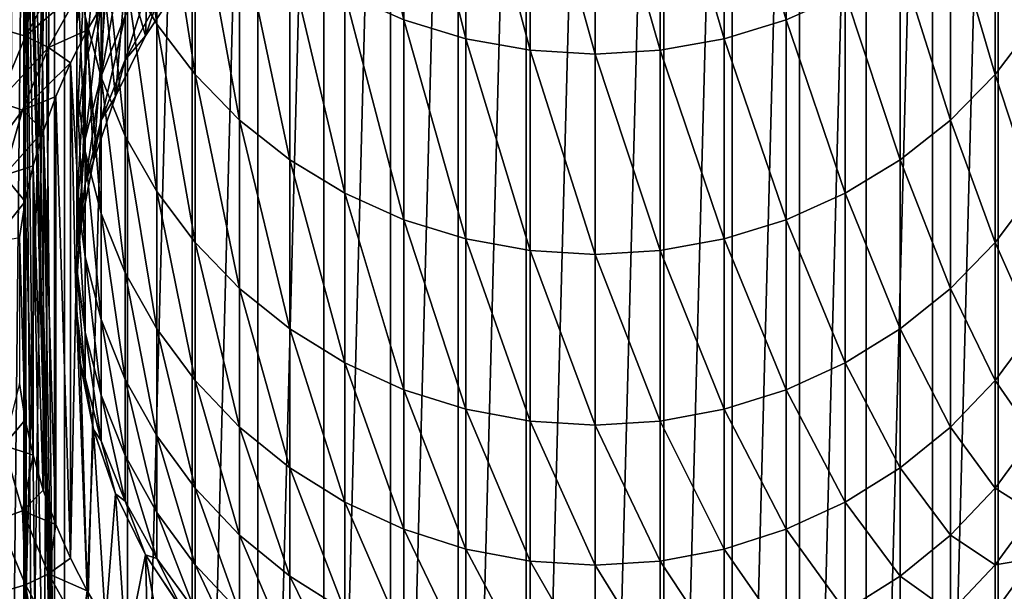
# Model space of a CAD drawing. Header units: metres. Extents: x -44 to 117, y -432 to 89.
# Tile 101 of 256: x -9.42 to 6.7, y -404.85 to -395.49. Entities that reach past the tile are written whole.
import ezdxf

# ---------------------------------------------------------------- set-up
doc = ezdxf.new("R2010")
doc.units = ezdxf.units.M
doc.layers.add('solid_125568', color=7, linetype='CONTINUOUS')

msp = doc.modelspace()

# ---------------------------------------------------------------- linework, layer by layer
at = {"layer": 'solid_125568'}
for points in [[(-1.127943, -378.931091, 233.699997), (-1.127945, -421.568909, 233.699997), (-2.243753, -421.480804, 233.699997)], [(-1.127943, -378.931091, 233.699997), (-2.243753, -421.480804, 233.699997), (-2.243749, -379.019196, 233.699997)], [(0, -378.899994, 233.699997), (0, -421.600006, 233.699997), (-1.127945, -421.568909, 233.699997)], [(0, -378.899994, 233.699997), (-1.127945, -421.568909, 233.699997), (-1.127943, -378.931091, 233.699997)], [(1.127945, -378.931091, 233.699997), (0, -421.600006, 233.699997), (0, -378.899994, 233.699997)], [(1.127943, -421.568909, 233.699997), (0, -421.600006, 233.699997), (1.127945, -378.931091, 233.699997)], [(1.127943, -421.568909, 233.699997), (1.127945, -378.931091, 233.699997), (2.243753, -379.019196, 233.699997)], [(-2.243749, -379.019196, 233.699997), (-2.243753, -421.480804, 233.699997), (-3.347427, -421.335632, 233.699997)], [(-2.243749, -379.019196, 233.699997), (-3.347427, -421.335632, 233.699997), (-3.347419, -379.164368, 233.699997)], [(1.127943, -421.568909, 233.699997), (2.243753, -379.019196, 233.699997), (2.243749, -421.480804, 233.699997)], [(2.243749, -421.480804, 233.699997), (2.243753, -379.019196, 233.699997), (3.347427, -379.164368, 233.699997)], [(-3.347419, -379.164368, 233.699997), (-3.347427, -421.335632, 233.699997), (-4.438964, -421.133453, 233.699997)], [(-3.347419, -379.164368, 233.699997), (-4.438964, -421.133453, 233.699997), (-4.438952, -379.366547, 233.699997)], [(2.243749, -421.480804, 233.699997), (3.347427, -379.164368, 233.699997), (3.347419, -421.335632, 233.699997)], [(3.347419, -421.335632, 233.699997), (3.347427, -379.164368, 233.699997), (4.438964, -379.366547, 233.699997)], [(-4.438952, -379.366547, 233.699997), (-4.438964, -421.133453, 233.699997), (-5.522704, -420.872803, 233.699997)], [(-4.438952, -379.366547, 233.699997), (-5.522704, -420.872803, 233.699997), (-5.522686, -379.627197, 233.699997)], [(3.347419, -421.335632, 233.699997), (4.438964, -379.366547, 233.699997), (4.438952, -421.133453, 233.699997)], [(4.438952, -421.133453, 233.699997), (4.438964, -379.366547, 233.699997), (5.522704, -379.627197, 233.699997)], [(-5.522686, -379.627197, 233.699997), (-5.522704, -420.872803, 233.699997), (-6.597199, -420.554169, 233.699997)], [(-5.522686, -379.627197, 233.699997), (-6.597199, -420.554169, 233.699997), (-6.597173, -379.945831, 233.699997)], [(4.438952, -421.133453, 233.699997), (5.522704, -379.627197, 233.699997), (5.522686, -420.872803, 233.699997)], [(5.522686, -420.872803, 233.699997), (5.522704, -379.627197, 233.699997), (6.597199, -379.945831, 233.699997)], [(-6.597173, -379.945831, 233.699997), (-6.597199, -420.554169, 233.699997), (-7.653776, -420.180359, 233.699997)], [(-6.597173, -379.945831, 233.699997), (-7.653776, -420.180359, 233.699997), (-7.653743, -380.319611, 233.699997)], [(5.522686, -420.872803, 233.699997), (6.597199, -379.945831, 233.699997), (6.597173, -420.554169, 233.699997)], [(6.597173, -420.554169, 233.699997), (6.597199, -379.945831, 233.699997), (7.653776, -380.319641, 233.699997)], [(-7.653743, -380.319611, 233.699997), (-7.653776, -420.180359, 233.699997), (-8.683759, -419.754211, 233.699997)], [(-7.653743, -380.319611, 233.699997), (-8.683759, -419.754211, 233.699997), (-8.683722, -380.745758, 233.699997)], [(6.597173, -420.554169, 233.699997), (7.653776, -380.319641, 233.699997), (7.653743, -420.180389, 233.699997)], [(-8.683722, -380.745758, 233.699997), (-8.683759, -419.754211, 233.699997), (-9.689677, -419.273926, 233.699997)], [(-8.683722, -380.745758, 233.699997), (-9.689677, -419.273926, 233.699997), (-9.689643, -381.226074, 233.699997)], [(-9.35, -417.929871, 247.800003), (-8.85, -382.314636, 248.300003), (-9.35, -382.570129, 247.800003)], [(-9.101393, -418.059113, 248.048615), (-8.85, -382.314636, 248.300003), (-9.35, -417.929871, 247.800003)], [(-9.101393, -418.059113, 248.048615), (-8.85, -418.185364, 248.300003), (-8.85, -382.314636, 248.300003)], [(-8.85, -382.314636, 257.299988), (-8.85, -382.314636, 248.300003), (-8.85, -418.185364, 248.300003)], [(-8.85, -382.337067, 257.548187), (-8.85, -382.314636, 257.299988), (-8.85, -418.185364, 248.300003)], [(-8.85, -382.403931, 257.784515), (-8.85, -382.337067, 257.548187), (-8.85, -418.185364, 248.300003)], [(-8.85, -382.515839, 258.011749), (-8.85, -382.403931, 257.784515), (-8.85, -418.185364, 248.300003)], [(-8.85, -382.596527, 258.132599), (-8.85, -382.515839, 258.011749), (-8.85, -418.185364, 248.300003)], [(-19.972971, -401.278961, 247.800003), (-9.35, -382.570129, 247.800003), (-19.972965, -399.220978, 247.800003)], [(-19.75939, -403.338531, 247.800003), (-9.35, -382.570129, 247.800003), (-19.972971, -401.278961, 247.800003)], [(-19.972965, -399.220978, 247.800003), (-9.35, -382.570129, 247.800003), (-19.759375, -397.161377, 247.800003)], [(-19.337608, -405.353058, 247.800003), (-9.35, -382.570129, 247.800003), (-19.75939, -403.338531, 247.800003)], [(-19.759375, -397.161377, 247.800003), (-9.35, -382.570129, 247.800003), (-19.337589, -395.146881, 247.800003)], [(-18.706081, -407.324585, 247.800003), (-9.35, -382.570129, 247.800003), (-19.337608, -405.353058, 247.800003)], [(-17.880098, -409.210602, 247.800003), (-9.35, -382.570129, 247.800003), (-18.706081, -407.324585, 247.800003)], [(-16.857927, -411.009827, 247.800003), (-9.35, -382.570129, 247.800003), (-17.880098, -409.210602, 247.800003)], [(-15.662213, -412.687439, 247.800003), (-9.35, -382.570129, 247.800003), (-16.857927, -411.009827, 247.800003)], [(-14.29352, -414.237701, 247.800003), (-9.35, -382.570129, 247.800003), (-15.662213, -412.687439, 247.800003)], [(-12.778207, -415.63562, 247.800003), (-9.35, -382.570129, 247.800003), (-14.29352, -414.237701, 247.800003)], [(-11.132809, -416.86377, 247.800003), (-9.35, -382.570129, 247.800003), (-12.778207, -415.63562, 247.800003)], [(-9.35, -417.929871, 247.800003), (-9.35, -382.570129, 247.800003), (-11.132809, -416.86377, 247.800003)], [(-8.85, -382.672089, 258.226593), (-8.85, -382.596527, 258.132599), (-8.85, -418.185364, 248.300003)], [(-8.85, -382.804291, 258.358551), (-8.85, -382.672089, 258.226593), (-8.85, -418.185364, 248.300003)], [(-8.85, -383.061737, 258.546753), (-8.85, -382.804291, 258.358551), (-8.85, -418.185364, 248.300003)], [(-8.85, -383.351898, 258.684875), (-8.85, -383.061737, 258.546753), (-8.85, -418.185364, 248.300003)], [(-8.85, -383.665619, 258.766846), (-8.85, -383.351898, 258.684875), (-8.85, -418.185364, 248.300003)], [(-8.85, -384.00415, 258.799988), (-8.85, -383.665619, 258.766846), (-8.85, -418.185364, 248.300003)], [(-8.85, -389.402069, 258.799988), (-8.85, -384.00415, 258.799988), (-8.85, -418.185364, 248.300003)], [(-9.35, -389.829956, 266.799988), (-9.619962, -416.050903, 266.799988), (-9.510359, -384.382904, 266.799988)], [(-8.85, -390.021362, 258.844879), (-8.85, -389.402069, 258.799988), (-8.85, -418.185364, 248.300003)], [(-9.35, -389.829956, 266.799988), (-9.35, -410.670044, 266.799988), (-9.619962, -416.050903, 266.799988)], [(-9.335346, -410.282013, 266.785339), (-9.35, -410.670044, 266.799988), (-9.35, -389.829956, 266.799988)], [(-8.997924, -409.055389, 266.447937), (-9.35, -389.829956, 266.799988), (-8.85, -408.85202, 266.299988)], [(-9.335345, -390.217987, 266.785339), (-8.85, -408.85202, 266.299988), (-9.35, -389.829956, 266.799988)], [(-9.120946, -409.301971, 266.570953), (-9.35, -389.829956, 266.799988), (-8.997924, -409.055389, 266.447937)], [(-9.335346, -410.282013, 266.785339), (-9.35, -389.829956, 266.799988), (-9.31354, -410.068726, 266.76355)], [(-9.292285, -409.924652, 266.742279), (-9.31354, -410.068726, 266.76355), (-9.35, -389.829956, 266.799988)], [(-9.203706, -409.538086, 266.653717), (-9.292285, -409.924652, 266.742279), (-9.35, -389.829956, 266.799988)], [(-9.120946, -409.301971, 266.570953), (-9.203706, -409.538086, 266.653717), (-9.35, -389.829956, 266.799988)], [(-8.85, -390.629547, 258.947418), (-8.85, -390.021362, 258.844879), (-8.85, -418.185364, 248.300003)], [(-9.31354, -390.431274, 266.76355), (-8.85, -408.85202, 266.299988), (-9.335345, -390.217987, 266.785339)], [(-9.292285, -390.575348, 266.742279), (-8.85, -408.85202, 266.299988), (-9.31354, -390.431274, 266.76355)], [(-9.219942, -390.905151, 266.669952), (-8.85, -408.85202, 266.299988), (-9.292285, -390.575348, 266.742279)], [(-8.85, -391.196533, 259.114502), (-8.85, -390.629547, 258.947418), (-8.85, -418.185364, 248.300003)], [(-9.120946, -391.198029, 266.570953), (-8.85, -408.85202, 266.299988), (-9.219942, -390.905151, 266.669952)], [(-9.120946, -391.198029, 266.570953), (-9.025064, -391.397766, 266.475067), (-8.85, -408.85202, 266.299988)], [(-8.85, -391.696655, 259.322815), (-8.85, -391.196533, 259.114502), (-8.85, -418.185364, 248.300003)], [(-4.094906, -395.061401, 816.61145), (-3.129059, -395.488739, 816.766174), (-4.094906, -391.312958, 826.213928)], [(-3.129059, -395.488739, 816.766174), (-3.129059, -391.732086, 826.389648), (-4.094906, -391.312958, 826.213928)], [(-9.025064, -391.397766, 266.475067), (-8.85, -391.64798, 266.299988), (-8.85, -408.85202, 266.299988)], [(-7.69103, -394.667084, 805.711609), (-7.176787, -395.56134, 805.985901), (-7.69103, -391.460571, 815.307983)], [(-7.176787, -395.56134, 805.985901), (-7.176787, -392.340118, 815.626343), (-7.69103, -391.460571, 815.307983)], [(-8.85, -391.64798, 266.299988), (-8.85, -406.782806, 263.799988), (-8.85, -406.808105, 264.106201)], [(-8.85, -391.64798, 266.299988), (-8.85, -406.782806, 261.799988), (-8.85, -406.782806, 263.799988)], [(-8.85, -391.64798, 266.299988), (-8.85, -406.808105, 264.106201), (-8.85, -406.844269, 264.270538)], [(-8.85, -391.64798, 266.299988), (-8.85, -406.844269, 264.270538), (-8.85, -406.887878, 264.411316)], [(-8.85, -391.64798, 266.299988), (-8.85, -406.887878, 264.411316), (-8.85, -407.023224, 264.717621)], [(-8.85, -391.64798, 266.299988), (-8.85, -407.023224, 264.717621), (-8.85, -407.21286, 265.02243)], [(-8.85, -391.64798, 266.299988), (-8.85, -407.21286, 265.02243), (-8.85, -407.320129, 265.16272)], [(-8.85, -391.64798, 266.299988), (-8.85, -407.320129, 265.16272), (-8.85, -407.450684, 265.312866)], [(-8.85, -391.64798, 266.299988), (-8.85, -407.450684, 265.312866), (-8.85, -407.708801, 265.565063)], [(-8.85, -391.64798, 266.299988), (-8.85, -407.708801, 265.565063), (-8.85, -408.067505, 265.848145)], [(-8.85, -391.64798, 266.299988), (-8.85, -408.067505, 265.848145), (-8.85, -408.172699, 265.919983)], [(-8.85, -391.64798, 266.299988), (-8.85, -408.172699, 265.919983), (-8.85, -408.438538, 266.084198)], [(-8.85, -391.64798, 266.299988), (-8.85, -408.438538, 266.084198), (-8.85, -408.700256, 266.225647)], [(-8.85, -391.64798, 266.299988), (-8.85, -408.700256, 266.225647), (-8.85, -408.85202, 266.299988)], [(-8.85, -391.64798, 266.299988), (-8.85, -391.799744, 266.225647), (-8.85, -406.782806, 261.799988)], [(-8.85, -391.80246, 259.373749), (-8.85, -391.696655, 259.322815), (-8.85, -418.185364, 248.300003)], [(-8.85, -391.799744, 266.225647), (-8.85, -392.061462, 266.084198), (-8.85, -406.782806, 261.799988)], [(-8.85, -392.147522, 259.564178), (-8.85, -391.80246, 259.373749), (-8.85, -418.185364, 248.300003)], [(-3.129059, -395.488739, 816.766174), (-2.113864, -395.79892, 816.878418), (-3.129059, -391.732086, 826.389648)], [(-2.113864, -395.79892, 816.878418), (-2.113864, -392.036316, 826.517212), (-3.129059, -391.732086, 826.389648)], [(3.129059, -395.488739, 816.766174), (3.129059, -391.732086, 826.389648), (2.113864, -392.036316, 826.517212)], [(3.129059, -395.488739, 816.766174), (4.094906, -395.061401, 816.61145), (3.129059, -391.732086, 826.389648)], [(-8.85, -392.061462, 266.084198), (-8.85, -392.327301, 265.919983), (-8.85, -406.782806, 261.799988)], [(-8.85, -392.330231, 259.68103), (-8.85, -392.147522, 259.564178), (-8.85, -418.185364, 248.300003)], [(-2.113864, -395.79892, 816.878418), (-1.065333, -395.986969, 816.946533), (-2.113864, -392.036316, 826.517212)], [(-1.065333, -395.986969, 816.946533), (-1.065333, -392.220764, 826.594543), (-2.113864, -392.036316, 826.517212)], [(2.113864, -395.79892, 816.878418), (2.113864, -392.036316, 826.517212), (1.065333, -392.220764, 826.594543)], [(2.113864, -395.79892, 816.878418), (3.129059, -395.488739, 816.766174), (2.113864, -392.036316, 826.517212)], [(-8.85, -392.327301, 265.919983), (-8.85, -392.432495, 265.848145), (-8.85, -406.782806, 261.799988)], [(-8.85, -392.547241, 259.835541), (-8.85, -392.330231, 259.68103), (-8.85, -418.185364, 248.300003)], [(-8.349442, -394.521576, 785.074219), (-8.483227, -395.559845, 785.282776), (-8.349442, -392.340424, 794.688843)], [(-8.483227, -395.559845, 785.282776), (-8.483227, -393.367065, 794.94873), (-8.349442, -392.340424, 794.688843)], [(-7.176787, -395.56134, 805.985901), (-6.549363, -396.386963, 806.239197), (-7.176787, -392.340118, 815.626343)], [(-6.549363, -396.386963, 806.239197), (-6.549363, -393.15213, 815.920288), (-7.176787, -392.340118, 815.626343)], [(-1.065333, -395.986969, 816.946533), (0, -396.050018, 816.969299), (-1.065333, -392.220764, 826.594543)], [(0, -396.050018, 816.969299), (0, -392.282562, 826.620483), (-1.065333, -392.220764, 826.594543)], [(1.065333, -395.986969, 816.946533), (1.065333, -392.220764, 826.594543), (0, -392.282562, 826.620483)], [(1.065333, -395.986969, 816.946533), (0, -392.282562, 826.620483), (0, -396.050018, 816.969299)], [(1.065333, -395.986969, 816.946533), (2.113864, -395.79892, 816.878418), (1.065333, -392.220764, 826.594543)], [(7.176787, -395.56134, 805.985901), (7.176787, -392.340118, 815.626343), (6.549363, -393.15213, 815.920288)], [(-8.85, -392.432495, 265.848145), (-8.85, -392.791199, 265.565063), (-8.85, -406.782806, 261.799988)], [(-8.85, -392.795227, 260.038544), (-8.85, -392.547241, 259.835541), (-8.85, -418.185364, 248.300003)], [(-8.85, -392.791199, 265.565063), (-8.85, -393.049286, 265.312866), (-8.85, -406.782806, 261.799988)], [(-8.85, -392.89566, 260.131104), (-8.85, -392.795227, 260.038544), (-8.85, -418.185364, 248.300003)], [(-8.349442, -395.428497, 795.470581), (-8.083981, -396.430786, 795.724304), (-8.349442, -392.729767, 805.117371)], [(-8.083981, -396.430786, 795.724304), (-8.083981, -393.718231, 805.420593), (-8.349442, -392.729767, 805.117371)], [(-8.85, -393.182617, 260.440643), (-8.85, -392.89566, 260.131104), (-8.85, -418.185364, 248.300003)], [(-8.85, -393.049286, 265.312866), (-8.85, -393.179871, 265.16272), (-8.85, -406.782806, 261.799988)], [(-6.549363, -396.386963, 806.239197), (-5.81865, -397.13089, 806.467346), (-6.549363, -393.15213, 815.920288)], [(-5.81865, -397.13089, 806.467346), (-5.81865, -393.883789, 816.185181), (-6.549363, -393.15213, 815.920288)], [(6.549363, -396.386963, 806.239197), (6.549363, -393.15213, 815.920288), (5.81865, -393.883789, 816.185181)], [(6.549363, -396.386963, 806.239197), (7.176787, -395.56134, 805.985901), (6.549363, -393.15213, 815.920288)], [(-8.85, -393.179871, 265.16272), (-8.85, -393.28714, 265.02243), (-8.85, -406.782806, 261.799988)], [(-8.85, -393.41922, 260.779785), (-8.85, -393.182617, 260.440643), (-8.85, -418.185364, 248.300003)], [(-8.85, -393.28714, 265.02243), (-8.85, -393.476776, 264.717621), (-8.85, -406.782806, 261.799988)], [(-8.85, -393.474152, 260.877441), (-8.85, -393.41922, 260.779785), (-8.85, -418.185364, 248.300003)], [(-8.85, -393.587006, 261.121124), (-8.85, -393.474152, 260.877441), (-8.85, -418.185364, 248.300003)], [(-8.85, -393.476776, 264.717621), (-8.85, -393.612122, 264.411316), (-8.85, -406.782806, 261.799988)], [(-8.483227, -395.559845, 785.282776), (-8.483227, -396.606384, 785.493042), (-8.483227, -393.367065, 794.94873)], [(-8.483227, -396.606384, 785.493042), (-8.483227, -394.401855, 795.210693), (-8.483227, -393.367065, 794.94873)], [(-8.85, -393.656769, 261.333435), (-8.85, -393.587006, 261.121124), (-8.85, -418.185364, 248.300003)], [(-8.85, -393.612122, 264.411316), (-8.85, -393.655731, 264.270538), (-8.85, -406.782806, 261.799988)], [(-8.083981, -395.199921, 775.210144), (-8.349442, -396.222443, 775.363159), (-8.083981, -393.507935, 784.870605)], [(-8.349442, -396.222443, 775.363159), (-8.349442, -394.521576, 785.074219), (-8.083981, -393.507935, 784.870605)], [(-8.85, -393.655731, 264.270538), (-8.85, -393.691895, 264.106201), (-8.85, -406.782806, 261.799988)], [(-8.85, -393.68573, 261.459991), (-8.85, -393.656769, 261.333435), (-8.85, -418.185364, 248.300003)], [(-8.85, -393.717194, 261.799988), (-8.85, -393.68573, 261.459991), (-8.85, -418.185364, 248.300003)], [(-8.85, -393.691895, 264.106201), (-8.85, -393.717194, 263.799988), (-8.85, -406.782806, 261.799988)], [(-8.85, -393.717194, 263.799988), (-8.85, -406.81424, 261.460022), (-8.85, -406.782806, 261.799988)], [(-8.85, -393.717194, 263.799988), (-8.85, -406.843231, 261.333435), (-8.85, -406.81424, 261.460022)], [(-8.85, -393.717194, 263.799988), (-8.85, -406.912994, 261.121155), (-8.85, -406.843231, 261.333435)], [(-8.85, -393.717194, 263.799988), (-8.85, -407.025848, 260.877441), (-8.85, -406.912994, 261.121155)], [(-8.85, -393.717194, 263.799988), (-8.85, -407.08078, 260.779785), (-8.85, -407.025848, 260.877441)], [(-8.85, -393.717194, 263.799988), (-8.85, -407.312347, 260.446869), (-8.85, -407.08078, 260.779785)], [(-8.85, -393.717194, 263.799988), (-8.85, -418.185364, 248.300003), (-8.85, -407.312347, 260.446869)], [(-8.85, -393.717194, 263.799988), (-8.85, -393.717194, 261.799988), (-8.85, -418.185364, 248.300003)], [(-8.083981, -396.430786, 795.724304), (-7.69103, -397.392914, 795.967834), (-8.083981, -393.718231, 805.420593)], [(-7.69103, -397.392914, 795.967834), (-7.69103, -394.667084, 805.711609), (-8.083981, -393.718231, 805.420593)], [(-5.81865, -397.13089, 806.467346), (-4.996175, -397.781372, 806.66687), (-5.81865, -393.883789, 816.185181)], [(-4.996175, -397.781372, 806.66687), (-4.996175, -394.52359, 816.416748), (-5.81865, -393.883789, 816.185181)], [(5.81865, -397.13089, 806.467346), (5.81865, -393.883789, 816.185181), (4.996175, -394.52359, 816.416748)], [(5.81865, -397.13089, 806.467346), (6.549363, -396.386963, 806.239197), (5.81865, -393.883789, 816.185181)], [(-7.69103, -395.422302, 765.379578), (-8.083981, -396.409943, 765.477539), (-7.69103, -394.218384, 775.063293)], [(-8.083981, -396.409943, 765.477539), (-8.083981, -395.199921, 775.210144), (-7.69103, -394.218384, 775.063293)], [(-7.360856, -395.74939, 482), (-7.306043, -394.179138, 482), (-7.675485, -394.653625, 482)], [(-7.360856, -395.74939, 482), (-6.742583, -394.825836, 482), (-7.306043, -394.179138, 482)], [(-8.483227, -396.606384, 785.493042), (-8.349442, -397.644684, 785.701599), (-8.483227, -394.401855, 795.210693)], [(-8.349442, -397.644684, 785.701599), (-8.349442, -395.428497, 795.470581), (-8.483227, -394.401855, 795.210693)], [(-9.711819, -395.645386, 481.666168), (-9.12362, -394.568329, 481.666168), (-10.025331, -395.472168, 481.416229)], [(-9.327361, -395.758179, 481.850128), (-9.12362, -394.568329, 481.666168), (-9.711819, -395.645386, 481.666168)], [(-9.327361, -395.758179, 481.850128), (-8.765788, -394.742096, 481.850128), (-9.12362, -394.568329, 481.666168)], [(-8.349442, -396.222443, 775.363159), (-8.483227, -397.269806, 775.519897), (-8.349442, -394.521576, 785.074219)], [(-8.483227, -397.269806, 775.519897), (-8.483227, -395.559845, 785.282776), (-8.349442, -394.521576, 785.074219)], [(-7.176787, -395.209442, 755.602112), (-7.69103, -396.143738, 755.648071), (-7.176787, -394.491486, 765.287292)], [(-7.69103, -396.143738, 755.648071), (-7.69103, -395.422302, 765.379578), (-7.176787, -394.491486, 765.287292)], [(-4.996175, -397.781372, 806.66687), (-4.094906, -398.328186, 806.834595), (-4.996175, -394.52359, 816.416748)], [(-4.094906, -398.328186, 806.834595), (-4.094906, -395.061401, 816.61145), (-4.996175, -394.52359, 816.416748)], [(4.996175, -397.781372, 806.66687), (4.996175, -394.52359, 816.416748), (4.094906, -395.061401, 816.61145)], [(4.996175, -397.781372, 806.66687), (5.81865, -397.13089, 806.467346), (4.996175, -394.52359, 816.416748)], [(-8.408913, -394.966339, 481.962555), (-8.765788, -394.742096, 481.850128), (-9.327361, -395.758179, 481.850128)], [(-7.851737, -396.746582, 482), (-7.675485, -394.653625, 482), (-8.013725, -395.148529, 482)], [(-7.851737, -396.746582, 482), (-7.360856, -395.74939, 482), (-7.675485, -394.653625, 482)], [(-7.69103, -397.392914, 795.967834), (-7.176787, -398.299713, 796.197388), (-7.69103, -394.667084, 805.711609)], [(-7.176787, -398.299713, 796.197388), (-7.176787, -395.56134, 805.985901), (-7.69103, -394.667084, 805.711609)], [(-7.361216, -395.75, 746), (-6.743504, -394.825531, 746), (-7.360856, -395.74939, 482)], [(-7.176787, -395.209442, 755.602112), (-6.743504, -394.825531, 746), (-7.361216, -395.75, 746)], [(-6.743504, -394.825531, 746), (-6.742583, -394.825836, 482), (-7.360856, -395.74939, 482)], [(-8.408913, -394.966339, 481.962555), (-9.327361, -395.758179, 481.850128), (-8.947623, -395.94104, 481.962555)], [(-8.408913, -394.966339, 481.962555), (-8.947623, -395.94104, 481.962555), (-8.317025, -395.659241, 482)], [(-8.408913, -394.966339, 481.962555), (-8.317025, -395.659241, 482), (-8.013725, -395.148529, 482)], [(-4.094906, -398.328186, 806.834595), (-3.129059, -398.762695, 806.967896), (-4.094906, -395.061401, 816.61145)], [(-3.129059, -398.762695, 806.967896), (-3.129059, -395.488739, 816.766174), (-4.094906, -395.061401, 816.61145)], [(4.094906, -398.328186, 806.834595), (4.094906, -395.061401, 816.61145), (3.129059, -395.488739, 816.766174)], [(4.094906, -398.328186, 806.834595), (4.996175, -397.781372, 806.66687), (4.094906, -395.061401, 816.61145)], [(-8.083981, -396.409943, 765.477539), (-8.349442, -397.438812, 765.57959), (-8.083981, -395.199921, 775.210144)], [(-8.349442, -397.438812, 765.57959), (-8.349442, -396.222443, 775.363159), (-8.083981, -395.199921, 775.210144)], [(-8.210065, -397.798889, 482), (-8.013725, -395.148529, 482), (-8.317025, -395.659241, 482)], [(-8.210065, -397.798889, 482), (-7.851737, -396.746582, 482), (-8.013725, -395.148529, 482)], [(-7.176787, -395.209442, 755.602112), (-7.361216, -395.75, 746), (-7.69103, -396.143738, 755.648071)], [(-8.483227, -397.269806, 775.519897), (-8.483227, -398.32547, 775.677856), (-8.483227, -395.559845, 785.282776)], [(-8.483227, -398.32547, 775.677856), (-8.483227, -396.606384, 785.493042), (-8.483227, -395.559845, 785.282776)], [(-8.349442, -397.644684, 785.701599), (-8.083981, -398.658325, 785.905212), (-8.349442, -395.428497, 795.470581)], [(-8.083981, -398.658325, 785.905212), (-8.083981, -396.430786, 795.724304), (-8.349442, -395.428497, 795.470581)], [(-7.69103, -396.143738, 755.648071), (-8.083981, -397.13501, 755.696838), (-7.69103, -395.422302, 765.379578)], [(-8.083981, -397.13501, 755.696838), (-8.083981, -396.409943, 765.477539), (-7.69103, -395.422302, 765.379578)], [(-7.176787, -398.299713, 796.197388), (-6.549363, -399.136902, 796.409302), (-7.176787, -395.56134, 805.985901)], [(-6.549363, -399.136902, 796.409302), (-6.549363, -396.386963, 806.239197), (-7.176787, -395.56134, 805.985901)], [(-3.129059, -398.762695, 806.967896), (-2.113864, -399.078064, 807.064636), (-3.129059, -395.488739, 816.766174)], [(-2.113864, -399.078064, 807.064636), (-2.113864, -395.79892, 816.878418), (-3.129059, -395.488739, 816.766174)], [(3.129059, -398.762695, 806.967896), (3.129059, -395.488739, 816.766174), (2.113864, -395.79892, 816.878418)], [(3.129059, -398.762695, 806.967896), (4.094906, -398.328186, 806.834595), (3.129059, -395.488739, 816.766174)], [(7.176787, -398.299713, 796.197388), (7.176787, -395.56134, 805.985901), (6.549363, -396.386963, 806.239197)], [(-9.771637, -396.83075, 481.850128), (-9.327361, -395.758179, 481.850128), (-9.711819, -395.645386, 481.666168)], [(-8.947623, -395.94104, 481.962555), (-8.588744, -396.192017, 482), (-8.317025, -395.659241, 482)], [(-8.426215, -398.889648, 482), (-8.317025, -395.659241, 482), (-8.588744, -396.192017, 482)], [(-8.426215, -398.889648, 482), (-8.210065, -397.798889, 482), (-8.317025, -395.659241, 482)], [(-8.947623, -395.94104, 481.962555), (-9.327361, -395.758179, 481.850128), (-9.771637, -396.83075, 481.850128)], [(-7.852976, -396.747192, 746), (-7.361216, -395.75, 746), (-7.851737, -396.746582, 482)], [(-7.69103, -396.143738, 755.648071), (-7.361216, -395.75, 746), (-7.852976, -396.747192, 746)], [(-7.361216, -395.75, 746), (-7.360856, -395.74939, 482), (-7.851737, -396.746582, 482)], [(-2.113864, -399.078064, 807.064636), (-1.065333, -399.269287, 807.123291), (-2.113864, -395.79892, 816.878418)], [(-1.065333, -399.269287, 807.123291), (-1.065333, -395.986969, 816.946533), (-2.113864, -395.79892, 816.878418)], [(2.113864, -399.078064, 807.064636), (2.113864, -395.79892, 816.878418), (1.065333, -395.986969, 816.946533)], [(2.113864, -399.078064, 807.064636), (3.129059, -398.762695, 806.967896), (2.113864, -395.79892, 816.878418)], [(-8.947623, -395.94104, 481.962555), (-9.771637, -396.83075, 481.850128), (-9.373812, -396.969971, 481.962555)], [(-8.947623, -395.94104, 481.962555), (-9.373812, -396.969971, 481.962555), (-8.588744, -396.192017, 482)], [(-1.065333, -399.269287, 807.123291), (0, -399.333374, 807.142944), (-1.065333, -395.986969, 816.946533)], [(0, -399.333374, 807.142944), (0, -396.050018, 816.969299), (-1.065333, -395.986969, 816.946533)], [(1.065333, -399.269287, 807.123291), (1.065333, -395.986969, 816.946533), (0, -396.050018, 816.969299)], [(1.065333, -399.269287, 807.123291), (0, -396.050018, 816.969299), (0, -399.333374, 807.142944)], [(1.065333, -399.269287, 807.123291), (2.113864, -399.078064, 807.064636), (1.065333, -395.986969, 816.946533)], [(-9.373812, -396.969971, 481.962555), (-8.828222, -396.744019, 482), (-8.588744, -396.192017, 482)], [(-8.588744, -396.192017, 482), (-8.828222, -396.744019, 482), (-8.589451, -404.306519, 482)], [(-8.5, -399.999329, 482), (-8.588744, -396.192017, 482), (-8.589451, -404.306519, 482)], [(-8.5, -399.999329, 482), (-8.426215, -398.889648, 482), (-8.588744, -396.192017, 482)], [(-8.349442, -397.438812, 765.57959), (-8.483227, -398.492645, 765.684082), (-8.349442, -396.222443, 775.363159)], [(-8.483227, -398.492645, 765.684082), (-8.483227, -397.269806, 775.519897), (-8.349442, -396.222443, 775.363159)], [(-7.69103, -396.143738, 755.648071), (-7.852976, -396.747192, 746), (-8.083981, -397.13501, 755.696838)], [(-8.083981, -397.13501, 755.696838), (-8.349442, -398.167664, 755.74762), (-8.083981, -396.409943, 765.477539)], [(-8.349442, -398.167664, 755.74762), (-8.349442, -397.438812, 765.57959), (-8.083981, -396.409943, 765.477539)], [(-8.083981, -398.658325, 785.905212), (-7.69103, -399.631378, 786.100647), (-8.083981, -396.430786, 795.724304)], [(-7.69103, -399.631378, 786.100647), (-7.69103, -397.392914, 795.967834), (-8.083981, -396.430786, 795.724304)], [(-6.549363, -399.136902, 796.409302), (-5.81865, -399.891235, 796.60022), (-6.549363, -396.386963, 806.239197)], [(-5.81865, -399.891235, 796.60022), (-5.81865, -397.13089, 806.467346), (-6.549363, -396.386963, 806.239197)], [(6.549363, -399.136902, 796.409302), (6.549363, -396.386963, 806.239197), (5.81865, -397.13089, 806.467346)], [(6.549363, -399.136902, 796.409302), (7.176787, -398.299713, 796.197388), (6.549363, -396.386963, 806.239197)], [(-8.483227, -398.32547, 775.677856), (-8.349442, -399.372833, 775.834595), (-8.483227, -396.606384, 785.493042)], [(-8.349442, -399.372833, 775.834595), (-8.349442, -397.644684, 785.701599), (-8.483227, -396.606384, 785.493042)], [(-9.373812, -396.969971, 481.962555), (-9.771637, -396.83075, 481.850128), (-10.093029, -397.94632, 481.850128)], [(-9.373812, -396.969971, 481.962555), (-9.032699, -397.308624, 482), (-8.828222, -396.744019, 482)], [(-8.828222, -396.744019, 482), (-9.032699, -397.308624, 482), (-8.828824, -403.754517, 482)], [(-8.828222, -396.744019, 482), (-8.828824, -403.754517, 482), (-8.589451, -404.306519, 482)], [(-8.210369, -397.800049, 746), (-7.852976, -396.747192, 746), (-8.210065, -397.798889, 482)], [(-8.083981, -397.13501, 755.696838), (-7.852976, -396.747192, 746), (-8.210369, -397.800049, 746)], [(-7.852976, -396.747192, 746), (-7.851737, -396.746582, 482), (-8.210065, -397.798889, 482)], [(-9.373812, -396.969971, 481.962555), (-10.093029, -397.94632, 481.850128), (-9.682118, -398.040131, 481.962555)], [(-9.373812, -396.969971, 481.962555), (-9.682118, -398.040131, 481.962555), (-9.032699, -397.308624, 482)], [(-8.083981, -397.13501, 755.696838), (-8.210369, -397.800049, 746), (-8.349442, -398.167664, 755.74762)], [(-5.81865, -399.891235, 796.60022), (-4.996175, -400.550842, 796.767212), (-5.81865, -397.13089, 806.467346)], [(-4.996175, -400.550842, 796.767212), (-4.996175, -397.781372, 806.66687), (-5.81865, -397.13089, 806.467346)], [(5.81865, -399.891235, 796.60022), (5.81865, -397.13089, 806.467346), (4.996175, -397.781372, 806.66687)], [(5.81865, -399.891235, 796.60022), (6.549363, -399.136902, 796.409302), (5.81865, -397.13089, 806.467346)], [(-9.682118, -398.040131, 481.962555), (-9.199485, -397.879547, 482), (-9.032699, -397.308624, 482)], [(-9.032699, -397.308624, 482), (-9.199485, -397.879547, 482), (-9.033191, -403.18988, 482)], [(-9.032699, -397.308624, 482), (-9.033191, -403.18988, 482), (-8.828824, -403.754517, 482)], [(-8.483227, -398.492645, 765.684082), (-8.483227, -399.554871, 765.789429), (-8.483227, -397.269806, 775.519897)], [(-8.483227, -399.554871, 765.789429), (-8.483227, -398.32547, 775.677856), (-8.483227, -397.269806, 775.519897)], [(-8.483227, -399.225403, 755.799683), (-8.483227, -398.492645, 765.684082), (-8.349442, -397.438812, 765.57959)], [(-8.349442, -398.167664, 755.74762), (-8.483227, -399.225403, 755.799683), (-8.349442, -397.438812, 765.57959)], [(-7.69103, -399.631378, 786.100647), (-7.176787, -400.548462, 786.284912), (-7.69103, -397.392914, 795.967834)], [(-7.176787, -400.548462, 786.284912), (-7.176787, -398.299713, 796.197388), (-7.69103, -397.392914, 795.967834)], [(-8.349442, -399.372833, 775.834595), (-8.083981, -400.395355, 775.98761), (-8.349442, -397.644684, 785.701599)], [(-8.083981, -400.395355, 775.98761), (-8.083981, -398.658325, 785.905212), (-8.349442, -397.644684, 785.701599)], [(-8.427281, -398.890533, 746), (-8.210369, -397.800049, 746), (-8.426215, -398.889648, 482)], [(-8.349442, -398.167664, 755.74762), (-8.210369, -397.800049, 746), (-8.427281, -398.890533, 746)], [(-8.210369, -397.800049, 746), (-8.210065, -397.798889, 482), (-8.426215, -398.889648, 482)], [(-4.996175, -400.550842, 796.767212), (-4.094906, -401.105316, 796.907593), (-4.996175, -397.781372, 806.66687)], [(-4.094906, -401.105316, 796.907593), (-4.094906, -398.328186, 806.834595), (-4.996175, -397.781372, 806.66687)], [(4.996175, -400.550842, 796.767212), (4.996175, -397.781372, 806.66687), (4.094906, -398.328186, 806.834595)], [(4.996175, -400.550842, 796.767212), (5.81865, -399.891235, 796.60022), (4.996175, -397.781372, 806.66687)], [(-9.682118, -398.040131, 481.962555), (-9.329562, -398.462067, 482), (-9.199485, -397.879547, 482)], [(-9.199485, -397.879547, 482), (-9.329562, -398.462067, 482), (-9.199875, -402.618958, 482)], [(-9.199485, -397.879547, 482), (-9.199875, -402.618958, 482), (-9.033191, -403.18988, 482)], [(-9.682118, -398.040131, 481.962555), (-9.868668, -399.138062, 481.962555), (-9.329562, -398.462067, 482)], [(-8.349442, -398.167664, 755.74762), (-8.427281, -398.890533, 746), (-8.483227, -399.225403, 755.799683)], [(-7.176787, -400.548462, 786.284912), (-6.549363, -401.395111, 786.454956), (-7.176787, -398.299713, 796.197388)], [(-6.549363, -401.395111, 786.454956), (-6.549363, -399.136902, 796.409302), (-7.176787, -398.299713, 796.197388)], [(7.176787, -400.548462, 786.284912), (7.176787, -398.299713, 796.197388), (6.549363, -399.136902, 796.409302)], [(-9.868668, -399.138062, 481.962555), (-9.423612, -399.055847, 482), (-9.329562, -398.462067, 482)], [(-9.329562, -398.462067, 482), (-9.423612, -399.055847, 482), (-9.329854, -402.036407, 482)], [(-9.329562, -398.462067, 482), (-9.329854, -402.036407, 482), (-9.199875, -402.618958, 482)], [(-8.483227, -399.554871, 765.789429), (-8.349442, -400.608734, 765.893921), (-8.483227, -398.32547, 775.677856)], [(-8.349442, -400.608734, 765.893921), (-8.349442, -399.372833, 775.834595), (-8.483227, -398.32547, 775.677856)], [(-4.094906, -401.105316, 796.907593), (-3.129059, -401.545898, 797.019104), (-4.094906, -398.328186, 806.834595)], [(-3.129059, -401.545898, 797.019104), (-3.129059, -398.762695, 806.967896), (-4.094906, -398.328186, 806.834595)], [(4.094906, -401.105316, 796.907593), (4.094906, -398.328186, 806.834595), (3.129059, -398.762695, 806.967896)], [(4.094906, -401.105316, 796.907593), (4.996175, -400.550842, 796.767212), (4.094906, -398.328186, 806.834595)], [(-8.483227, -399.225403, 755.799683), (-8.483227, -400.291565, 755.852112), (-8.483227, -398.492645, 765.684082)], [(-8.483227, -400.291565, 755.852112), (-8.483227, -399.554871, 765.789429), (-8.483227, -398.492645, 765.684082)], [(-8.083981, -400.395355, 775.98761), (-7.69103, -401.376923, 776.13446), (-8.083981, -398.658325, 785.905212)], [(-7.69103, -401.376923, 776.13446), (-7.69103, -399.631378, 786.100647), (-8.083981, -398.658325, 785.905212)], [(-3.129059, -401.545898, 797.019104), (-2.113864, -401.865662, 797.100037), (-3.129059, -398.762695, 806.967896)], [(-2.113864, -401.865662, 797.100037), (-2.113864, -399.078064, 807.064636), (-3.129059, -398.762695, 806.967896)], [(3.129059, -401.545898, 797.019104), (3.129059, -398.762695, 806.967896), (2.113864, -399.078064, 807.064636)], [(3.129059, -401.545898, 797.019104), (4.094906, -401.105316, 796.907593), (3.129059, -398.762695, 806.967896)], [(-8.427281, -398.890533, 746), (-8.426215, -398.889648, 482), (-8.5, -399.999329, 482)], [(-8.5, -400, 746), (-8.427281, -398.890533, 746), (-8.5, -399.999329, 482)], [(-8.483227, -399.225403, 755.799683), (-8.427281, -398.890533, 746), (-8.5, -400, 746)], [(-9.423612, -399.055847, 482), (-9.423806, -401.442596, 482), (-9.329854, -402.036407, 482)], [(-2.113864, -401.865662, 797.100037), (-1.065333, -402.05957, 797.14917), (-2.113864, -399.078064, 807.064636)], [(-1.065333, -402.05957, 797.14917), (-1.065333, -399.269287, 807.123291), (-2.113864, -399.078064, 807.064636)], [(2.113864, -401.865662, 797.100037), (2.113864, -399.078064, 807.064636), (1.065333, -399.269287, 807.123291)], [(2.113864, -401.865662, 797.100037), (3.129059, -401.545898, 797.019104), (2.113864, -399.078064, 807.064636)], [(-8.483227, -399.225403, 755.799683), (-8.5, -400, 746), (-8.483227, -400.291565, 755.852112)], [(-6.549363, -401.395111, 786.454956), (-5.81865, -402.15802, 786.608215), (-6.549363, -399.136902, 796.409302)], [(-5.81865, -402.15802, 786.608215), (-5.81865, -399.891235, 796.60022), (-6.549363, -399.136902, 796.409302)], [(-1.065333, -402.05957, 797.14917), (0, -402.124542, 797.165588), (-1.065333, -399.269287, 807.123291)], [(0, -402.124542, 797.165588), (0, -399.333374, 807.142944), (-1.065333, -399.269287, 807.123291)], [(1.065333, -402.05957, 797.14917), (1.065333, -399.269287, 807.123291), (0, -399.333374, 807.142944)], [(1.065333, -402.05957, 797.14917), (2.113864, -401.865662, 797.100037), (1.065333, -399.269287, 807.123291)], [(6.549363, -401.395111, 786.454956), (6.549363, -399.136902, 796.409302), (5.81865, -399.891235, 796.60022)], [(6.549363, -401.395111, 786.454956), (7.176787, -400.548462, 786.284912), (6.549363, -399.136902, 796.409302)], [(-8.349442, -400.608734, 765.893921), (-8.083981, -401.637604, 765.995972), (-8.349442, -399.372833, 775.834595)], [(-8.083981, -401.637604, 765.995972), (-8.083981, -400.395355, 775.98761), (-8.349442, -399.372833, 775.834595)], [(1.065333, -402.05957, 797.14917), (0, -399.333374, 807.142944), (0, -402.124542, 797.165588)], [(-8.483227, -400.291565, 755.852112), (-8.349442, -401.349304, 755.904175), (-8.483227, -399.554871, 765.789429)], [(-8.349442, -401.349304, 755.904175), (-8.349442, -400.608734, 765.893921), (-8.483227, -399.554871, 765.789429)], [(-7.69103, -401.376923, 776.13446), (-7.176787, -402.302002, 776.272949), (-7.69103, -399.631378, 786.100647)], [(-7.176787, -402.302002, 776.272949), (-7.176787, -400.548462, 786.284912), (-7.69103, -399.631378, 786.100647)], [(-5.81865, -402.15802, 786.608215), (-4.996175, -402.825104, 786.742188), (-5.81865, -399.891235, 796.60022)], [(-4.996175, -402.825104, 786.742188), (-4.996175, -400.550842, 796.767212), (-5.81865, -399.891235, 796.60022)], [(5.81865, -402.15802, 786.608215), (5.81865, -399.891235, 796.60022), (4.996175, -400.550842, 796.767212)], [(5.81865, -402.15802, 786.608215), (6.549363, -401.395111, 786.454956), (5.81865, -399.891235, 796.60022)], [(-8.5, -399.999329, 482), (-8.589451, -404.306519, 482), (-8.317819, -404.839325, 482)], [(-8.426337, -401.109222, 482), (-8.5, -399.999329, 482), (-8.317819, -404.839325, 482)], [(-8.5, -400, 746), (-8.5, -399.999329, 482), (-8.426337, -401.109222, 482)], [(-8.427281, -401.109467, 746), (-8.5, -400, 746), (-8.426337, -401.109222, 482)], [(-8.483227, -400.291565, 755.852112), (-8.5, -400, 746), (-8.427281, -401.109467, 746)], [(-8.483227, -400.291565, 755.852112), (-8.427281, -401.109467, 746), (-8.349442, -401.349304, 755.904175)], [(-8.083981, -401.637604, 765.995972), (-7.69103, -402.625214, 766.093872), (-8.083981, -400.395355, 775.98761)], [(-7.69103, -402.625214, 766.093872), (-7.69103, -401.376923, 776.13446), (-8.083981, -400.395355, 775.98761)], [(-7.176787, -402.302002, 776.272949), (-6.549363, -403.156067, 776.400696), (-7.176787, -400.548462, 786.284912)], [(-6.549363, -403.156067, 776.400696), (-6.549363, -401.395111, 786.454956), (-7.176787, -400.548462, 786.284912)], [(-4.996175, -402.825104, 786.742188), (-4.094906, -403.385864, 786.854858), (-4.996175, -400.550842, 796.767212)], [(-4.094906, -403.385864, 786.854858), (-4.094906, -401.105316, 796.907593), (-4.996175, -400.550842, 796.767212)], [(4.996175, -402.825104, 786.742188), (4.996175, -400.550842, 796.767212), (4.094906, -401.105316, 796.907593)], [(4.996175, -402.825104, 786.742188), (5.81865, -402.15802, 786.608215), (4.996175, -400.550842, 796.767212)], [(7.176787, -402.302002, 776.272949), (7.176787, -400.548462, 786.284912), (6.549363, -401.395111, 786.454956)], [(-8.349442, -401.349304, 755.904175), (-8.083981, -402.381958, 755.954956), (-8.349442, -400.608734, 765.893921)], [(-8.083981, -402.381958, 755.954956), (-8.083981, -401.637604, 765.995972), (-8.349442, -400.608734, 765.893921)], [(-8.427281, -401.109467, 746), (-8.426337, -401.109222, 482), (-8.210288, -402.200256, 482)], [(-8.210369, -402.199951, 746), (-8.427281, -401.109467, 746), (-8.210288, -402.200256, 482)], [(-8.349442, -401.349304, 755.904175), (-8.427281, -401.109467, 746), (-8.210369, -402.199951, 746)], [(-8.210288, -402.200256, 482), (-8.426337, -401.109222, 482), (-8.317819, -404.839325, 482)], [(-4.094906, -403.385864, 786.854858), (-3.129059, -403.831451, 786.944336), (-4.094906, -401.105316, 796.907593)], [(-3.129059, -403.831451, 786.944336), (-3.129059, -401.545898, 797.019104), (-4.094906, -401.105316, 796.907593)], [(4.094906, -403.385864, 786.854858), (4.094906, -401.105316, 796.907593), (3.129059, -401.545898, 797.019104)], [(4.094906, -403.385864, 786.854858), (4.996175, -402.825104, 786.742188), (4.094906, -401.105316, 796.907593)], [(-8.349442, -401.349304, 755.904175), (-8.210369, -402.199951, 746), (-8.083981, -402.381958, 755.954956)], [(-7.69103, -402.625214, 766.093872), (-7.176787, -403.556061, 766.186218), (-7.69103, -401.376923, 776.13446)], [(-7.176787, -403.556061, 766.186218), (-7.176787, -402.302002, 776.272949), (-7.69103, -401.376923, 776.13446)], [(-9.682118, -402.459869, 481.962555), (-9.329854, -402.036407, 482), (-9.423806, -401.442596, 482)], [(-6.549363, -403.156067, 776.400696), (-5.81865, -403.925629, 776.515869), (-6.549363, -401.395111, 786.454956)], [(-5.81865, -403.925629, 776.515869), (-5.81865, -402.15802, 786.608215), (-6.549363, -401.395111, 786.454956)], [(6.549363, -403.156067, 776.400696), (6.549363, -401.395111, 786.454956), (5.81865, -402.15802, 786.608215)], [(6.549363, -403.156067, 776.400696), (7.176787, -402.302002, 776.272949), (6.549363, -401.395111, 786.454956)], [(-8.083981, -402.381958, 755.954956), (-7.69103, -403.37323, 756.003723), (-8.083981, -401.637604, 765.995972)], [(-7.69103, -403.37323, 756.003723), (-7.69103, -402.625214, 766.093872), (-8.083981, -401.637604, 765.995972)], [(-3.129059, -403.831451, 786.944336), (-2.113864, -404.154846, 787.009338), (-3.129059, -401.545898, 797.019104)], [(-2.113864, -404.154846, 787.009338), (-2.113864, -401.865662, 797.100037), (-3.129059, -401.545898, 797.019104)], [(3.129059, -403.831451, 786.944336), (3.129059, -401.545898, 797.019104), (2.113864, -401.865662, 797.100037)], [(3.129059, -403.831451, 786.944336), (4.094906, -403.385864, 786.854858), (3.129059, -401.545898, 797.019104)], [(-2.113864, -404.154846, 787.009338), (-1.065333, -404.350952, 787.048706), (-2.113864, -401.865662, 797.100037)], [(-1.065333, -404.350952, 787.048706), (-1.065333, -402.05957, 797.14917), (-2.113864, -401.865662, 797.100037)], [(2.113864, -404.154846, 787.009338), (2.113864, -401.865662, 797.100037), (1.065333, -402.05957, 797.14917)], [(2.113864, -404.154846, 787.009338), (3.129059, -403.831451, 786.944336), (2.113864, -401.865662, 797.100037)], [(-9.682118, -402.459869, 481.962555), (-9.199875, -402.618958, 482), (-9.329854, -402.036407, 482)], [(-5.81865, -403.925629, 776.515869), (-4.996175, -404.598572, 776.616577), (-5.81865, -402.15802, 786.608215)], [(-4.996175, -404.598572, 776.616577), (-4.996175, -402.825104, 786.742188), (-5.81865, -402.15802, 786.608215)], [(-1.065333, -404.350952, 787.048706), (0, -404.416656, 787.06189), (-1.065333, -402.05957, 797.14917)], [(0, -404.416656, 787.06189), (0, -402.124542, 797.165588), (-1.065333, -402.05957, 797.14917)], [(1.065333, -404.350952, 787.048706), (1.065333, -402.05957, 797.14917), (0, -402.124542, 797.165588)], [(1.065333, -404.350952, 787.048706), (0, -402.124542, 797.165588), (0, -404.416656, 787.06189)], [(1.065333, -404.350952, 787.048706), (2.113864, -404.154846, 787.009338), (1.065333, -402.05957, 797.14917)], [(5.81865, -403.925629, 776.515869), (5.81865, -402.15802, 786.608215), (4.996175, -402.825104, 786.742188)], [(5.81865, -403.925629, 776.515869), (6.549363, -403.156067, 776.400696), (5.81865, -402.15802, 786.608215)], [(-8.210288, -402.200256, 482), (-8.317819, -404.839325, 482), (-8.014575, -405.350128, 482)], [(-7.852976, -403.252808, 746), (-8.210369, -402.199951, 746), (-8.210288, -402.200256, 482)], [(-8.083981, -402.381958, 755.954956), (-8.210369, -402.199951, 746), (-7.852976, -403.252808, 746)], [(-7.851994, -403.252777, 482), (-8.210288, -402.200256, 482), (-8.014575, -405.350128, 482)], [(-7.852976, -403.252808, 746), (-8.210288, -402.200256, 482), (-7.851994, -403.252777, 482)], [(-7.176787, -403.556061, 766.186218), (-6.549363, -404.415436, 766.271423), (-7.176787, -402.302002, 776.272949)], [(-6.549363, -404.415436, 766.271423), (-6.549363, -403.156067, 776.400696), (-7.176787, -402.302002, 776.272949)], [(7.176787, -403.556061, 766.186218), (7.176787, -402.302002, 776.272949), (6.549363, -403.156067, 776.400696)], [(-9.682118, -402.459869, 481.962555), (-9.771637, -403.66925, 481.850128), (-9.373812, -403.530029, 481.962555)], [(-9.682118, -402.459869, 481.962555), (-9.373812, -403.530029, 481.962555), (-9.199875, -402.618958, 482)], [(-8.083981, -402.381958, 755.954956), (-7.852976, -403.252808, 746), (-7.69103, -403.37323, 756.003723)], [(-9.373812, -403.530029, 481.962555), (-9.033191, -403.18988, 482), (-9.199875, -402.618958, 482)], [(-7.176787, -404.307526, 756.049683), (-7.176787, -403.556061, 766.186218), (-7.69103, -402.625214, 766.093872)], [(-7.69103, -403.37323, 756.003723), (-7.176787, -404.307526, 756.049683), (-7.69103, -402.625214, 766.093872)], [(-4.996175, -404.598572, 776.616577), (-4.094906, -405.164215, 776.701233), (-4.996175, -402.825104, 786.742188)], [(-4.094906, -405.164215, 776.701233), (-4.094906, -403.385864, 786.854858), (-4.996175, -402.825104, 786.742188)], [(4.996175, -404.598572, 776.616577), (4.996175, -402.825104, 786.742188), (4.094906, -403.385864, 786.854858)], [(4.996175, -404.598572, 776.616577), (5.81865, -403.925629, 776.515869), (4.996175, -402.825104, 786.742188)], [(-9.373812, -403.530029, 481.962555), (-8.828824, -403.754517, 482), (-9.033191, -403.18988, 482)], [(-7.851994, -403.252777, 482), (-8.014575, -405.350128, 482), (-7.676365, -405.845123, 482)], [(-7.361216, -404.25, 746), (-7.852976, -403.252808, 746), (-7.851994, -403.252777, 482)], [(-7.69103, -403.37323, 756.003723), (-7.852976, -403.252808, 746), (-7.361216, -404.25, 746)], [(-7.361124, -404.250153, 482), (-7.851994, -403.252777, 482), (-7.676365, -405.845123, 482)], [(-7.361216, -404.25, 746), (-7.851994, -403.252777, 482), (-7.361124, -404.250153, 482)], [(-6.549363, -404.415436, 766.271423), (-5.81865, -405.189758, 766.348206), (-6.549363, -403.156067, 776.400696)], [(-5.81865, -405.189758, 766.348206), (-5.81865, -403.925629, 776.515869), (-6.549363, -403.156067, 776.400696)], [(6.549363, -404.415436, 766.271423), (6.549363, -403.156067, 776.400696), (5.81865, -403.925629, 776.515869)], [(6.549363, -404.415436, 766.271423), (7.176787, -403.556061, 766.186218), (6.549363, -403.156067, 776.400696)], [(-7.69103, -403.37323, 756.003723), (-7.361216, -404.25, 746), (-7.176787, -404.307526, 756.049683)], [(-4.094906, -405.164215, 776.701233), (-3.129059, -405.613708, 776.768494), (-4.094906, -403.385864, 786.854858)], [(-3.129059, -405.613708, 776.768494), (-3.129059, -403.831451, 786.944336), (-4.094906, -403.385864, 786.854858)], [(4.094906, -405.164215, 776.701233), (4.094906, -403.385864, 786.854858), (3.129059, -403.831451, 786.944336)], [(4.094906, -405.164215, 776.701233), (4.996175, -404.598572, 776.616577), (4.094906, -403.385864, 786.854858)], [(-9.373812, -403.530029, 481.962555), (-9.771637, -403.66925, 481.850128), (-9.327361, -404.741821, 481.850128)], [(-9.373812, -403.530029, 481.962555), (-8.947623, -404.55896, 481.962555), (-8.828824, -403.754517, 482)], [(-9.373812, -403.530029, 481.962555), (-9.327361, -404.741821, 481.850128), (-8.947623, -404.55896, 481.962555)], [(-7.176787, -404.307526, 756.049683), (-6.549363, -405.170044, 756.092102), (-7.176787, -403.556061, 766.186218)], [(-6.549363, -405.170044, 756.092102), (-6.549363, -404.415436, 766.271423), (-7.176787, -403.556061, 766.186218)], [(7.176787, -404.307526, 756.049683), (7.176787, -403.556061, 766.186218), (6.549363, -404.415436, 766.271423)], [(-9.712171, -404.853882, 481.666168), (-9.327361, -404.741821, 481.850128), (-9.771637, -403.66925, 481.850128)], [(-8.947623, -404.55896, 481.962555), (-8.589451, -404.306519, 482), (-8.828824, -403.754517, 482)], [(-5.81865, -405.189758, 766.348206), (-4.996175, -405.866852, 766.415344), (-5.81865, -403.925629, 776.515869)], [(-4.996175, -405.866852, 766.415344), (-4.996175, -404.598572, 776.616577), (-5.81865, -403.925629, 776.515869)], [(-3.129059, -405.613708, 776.768494), (-2.113864, -405.939941, 776.817322), (-3.129059, -403.831451, 786.944336)], [(-2.113864, -405.939941, 776.817322), (-2.113864, -404.154846, 787.009338), (-3.129059, -403.831451, 786.944336)], [(3.129059, -405.613708, 776.768494), (3.129059, -403.831451, 786.944336), (2.113864, -404.154846, 787.009338)], [(3.129059, -405.613708, 776.768494), (4.094906, -405.164215, 776.701233), (3.129059, -403.831451, 786.944336)], [(5.81865, -405.189758, 766.348206), (5.81865, -403.925629, 776.515869), (4.996175, -404.598572, 776.616577)], [(5.81865, -405.189758, 766.348206), (6.549363, -404.415436, 766.271423), (5.81865, -403.925629, 776.515869)], [(-7.361124, -404.250153, 482), (-7.676365, -405.845123, 482), (-7.306941, -406.319763, 482)], [(-7.361216, -404.25, 746), (-7.361124, -404.250153, 482), (-6.742867, -405.173798, 482)], [(-6.743504, -405.174469, 746), (-7.361216, -404.25, 746), (-6.742867, -405.173798, 482)], [(-7.176787, -404.307526, 756.049683), (-7.361216, -404.25, 746), (-6.743504, -405.174469, 746)], [(-7.361124, -404.250153, 482), (-7.306941, -406.319763, 482), (-6.910606, -406.768433, 482)], [(-6.742867, -405.173798, 482), (-7.361124, -404.250153, 482), (-6.910606, -406.768433, 482)], [(-2.113864, -405.939941, 776.817322), (-1.065333, -406.137756, 776.846924), (-2.113864, -404.154846, 787.009338)], [(-1.065333, -406.137756, 776.846924), (-1.065333, -404.350952, 787.048706), (-2.113864, -404.154846, 787.009338)], [(2.113864, -405.939941, 776.817322), (2.113864, -404.154846, 787.009338), (1.065333, -404.350952, 787.048706)], [(2.113864, -405.939941, 776.817322), (3.129059, -405.613708, 776.768494), (2.113864, -404.154846, 787.009338)], [(-8.947623, -404.55896, 481.962555), (-8.317819, -404.839325, 482), (-8.589451, -404.306519, 482)], [(-7.176787, -404.307526, 756.049683), (-6.743504, -405.174469, 746), (-6.549363, -405.170044, 756.092102)], [(-6.549363, -405.170044, 756.092102), (-5.81865, -405.947235, 756.13031), (-6.549363, -404.415436, 766.271423)], [(-5.81865, -405.947235, 756.13031), (-5.81865, -405.189758, 766.348206), (-6.549363, -404.415436, 766.271423)], [(-1.065333, -406.137756, 776.846924), (0, -406.204041, 776.856812), (-1.065333, -404.350952, 787.048706)], [(0, -406.204041, 776.856812), (0, -404.416656, 787.06189), (-1.065333, -404.350952, 787.048706)], [(1.065333, -406.137756, 776.846924), (1.065333, -404.350952, 787.048706), (0, -404.416656, 787.06189)], [(1.065333, -406.137756, 776.846924), (0, -404.416656, 787.06189), (0, -406.204041, 776.856812)], [(1.065333, -406.137756, 776.846924), (2.113864, -405.939941, 776.817322), (1.065333, -404.350952, 787.048706)], [(6.549363, -405.170044, 756.092102), (6.549363, -404.415436, 766.271423), (5.81865, -405.189758, 766.348206)], [(6.549363, -405.170044, 756.092102), (7.176787, -404.307526, 756.049683), (6.549363, -404.415436, 766.271423)], [(6.549363, -405.170044, 756.092102), (6.743504, -405.174469, 746), (7.176787, -404.307526, 756.049683)], [(-8.947623, -404.55896, 481.962555), (-9.327361, -404.741821, 481.850128), (-8.765788, -405.757904, 481.850128)], [(-8.947623, -404.55896, 481.962555), (-8.408913, -405.533661, 481.962555), (-8.317819, -404.839325, 482)], [(-8.947623, -404.55896, 481.962555), (-8.765788, -405.757904, 481.850128), (-8.408913, -405.533661, 481.962555)], [(-4.996175, -405.866852, 766.415344), (-4.094906, -406.436005, 766.471802), (-4.996175, -404.598572, 776.616577)], [(-4.094906, -406.436005, 766.471802), (-4.094906, -405.164215, 776.701233), (-4.996175, -404.598572, 776.616577)], [(4.996175, -405.866852, 766.415344), (4.996175, -404.598572, 776.616577), (4.094906, -405.164215, 776.701233)], [(4.996175, -405.866852, 766.415344), (5.81865, -405.189758, 766.348206), (4.996175, -404.598572, 776.616577)], [(-9.712171, -404.853882, 481.666168), (-9.124, -405.931061, 481.666168), (-9.327361, -404.741821, 481.850128)], [(-9.124, -405.931061, 481.666168), (-8.765788, -405.757904, 481.850128), (-9.327361, -404.741821, 481.850128)], [(-8.408913, -405.533661, 481.962555), (-8.014575, -405.350128, 482), (-8.317819, -404.839325, 482)]]:
    msp.add_3dface(points, dxfattribs=at)

doc.saveas('drawing.dxf')
